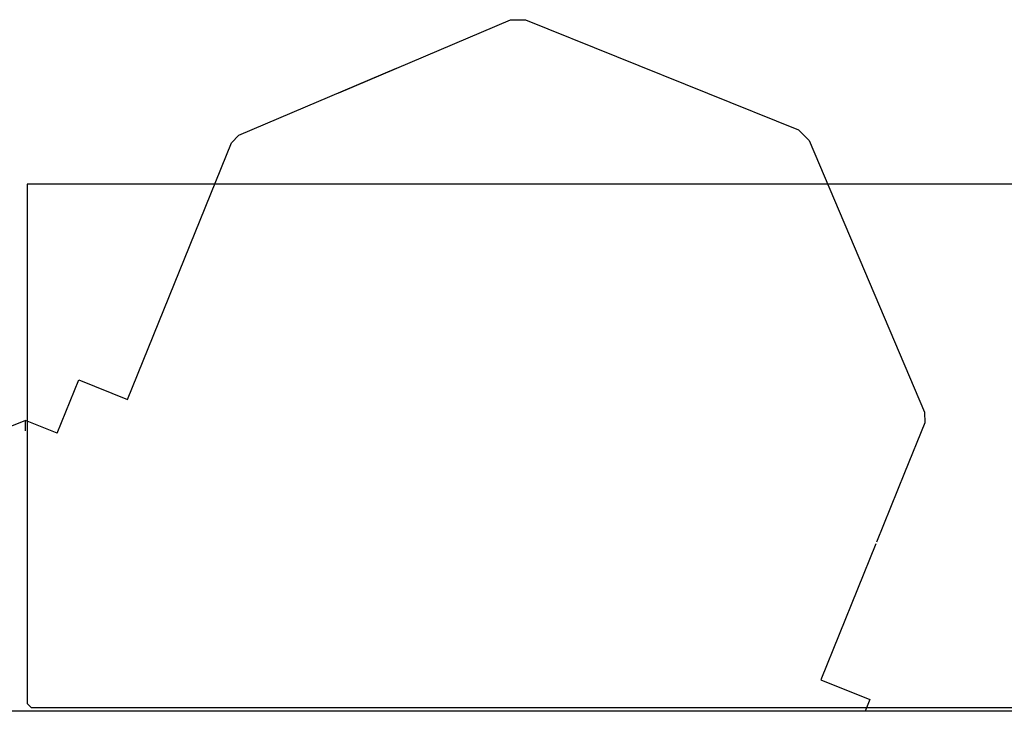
# Model space of a CAD drawing. Header units: millimetres. Extents: x -264 to 19080, y -61321 to -38884.
# Tile 7 of 9: x 1893 to 2406, y -41021 to -40661. Entities that reach past the tile are written whole.
import ezdxf

# ---------------------------------------------------------------- set-up
doc = ezdxf.new("R2010")
doc.units = ezdxf.units.MM
doc.header["$LTSCALE"] = 350
doc.header["$MEASUREMENT"] = 0
doc.layers.add('CANEL300A AM_0', color=7, linetype='Continuous', lineweight=30)

# ---------------------------------------------------------------- blocks, each defined once
blk = doc.blocks.new('CANEL300A-FootPrint-ALLEGE')
at = {"layer": 'CANEL300A AM_0'}
for p, q in [((37164.15, 3583.75), (37164.15, 4109.25)), ((37315.88, 3777.25), (37225.83, 4000.15)), ((37168.15, 3776.25), (37166.15, 3774.25)), ((37439.15, 3776.25), (37168.15, 3776.25)), ((37309.18, 3760.66), (37315.88, 3777.25)), ((37310.49, 3777.25), (37315.88, 3777.25)), ((37439.15, 3776.25), (37319.77, 3776.25)), ((37439.15, 3679.71), (37439.15, 3776.25)), ((37439.15, 3583.75), (37439.15, 3776.25)), ((37166.15, 3774.25), (37166.16, 3583.75)), ((37309.18, 3760.66), (37336.99, 3749.42)), ((37336.99, 3749.42), (37326.69, 3723.93)), ((37326.69, 3723.93), (37460.67, 3669.8)), ((37326.69, 3723.93), (37460.67, 3669.8)), ((37460.67, 3669.8), (37464.62, 3665.91)), ((37460.67, 3669.8), (37464.62, 3665.91)), ((37460.67, 3669.8), (37464.62, 3665.91)), ((37460.67, 3669.8), (37464.62, 3665.91)), ((37464.62, 3665.91), (37499.5, 3583.75)), ((37464.62, 3665.91), (37499.5, 3583.75)), ((37164.15, 2733.75), (37164.15, 3613.75)), ((37166.16, 3613.75), (37166.17, 3154.24)), ((37439.15, 3006.25), (37439.15, 3613.75)), ((37486.76, 3613.75), (37524.79, 3524.17)), ((37486.76, 3613.75), (37524.79, 3524.17)), ((37524.79, 3524.17), (37524.86, 3516.33)), ((37524.79, 3524.17), (37524.86, 3516.33)), ((37524.86, 3516.33), (37467.35, 3374)), ((37467.35, 3374), (37461.85, 3368.41)), ((37467.35, 3374), (37461.85, 3368.41)), ((37461.85, 3368.41), (37320.12, 3308.24)), ((37180.6, 3362.32), (37170.29, 3336.83)), ((37251.52, 3333.67), (37180.6, 3362.32)), ((37164.15, 3214.25), (37164.15, 3339.31)), ((37170.29, 3336.83), (37164.15, 3339.31)), ((37288.61, 3318.68), (37252.45, 3333.29)), ((37314.57, 3308.19), (37288.61, 3318.68)), ((37320.12, 3308.24), (37314.57, 3308.19))]:
    blk.add_line(p, q, dxfattribs=at)

msp = doc.modelspace()

# ---------------------------------------------------------------- block references
at = {"linetype": 'Continuous', "lineweight": 0, "rotation": 89.99999999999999}
msp.add_blockref('CANEL300A-FootPrint-ALLEGE', (5673.17, -78185.5, 31.55), dxfattribs=at)

doc.saveas('drawing.dxf')
